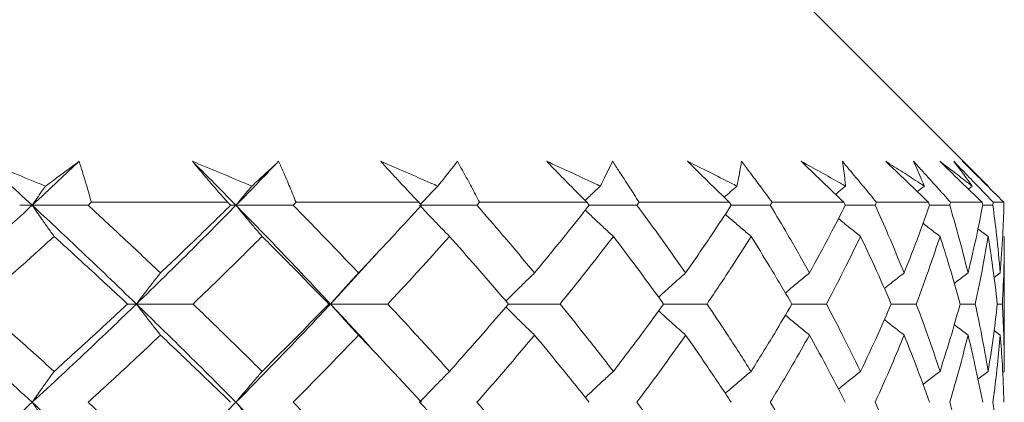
# Model space of a CAD drawing. Header units: inches. Extents: x 0.8 to 21, y 1.2 to 16.5.
# Tile 59 of 88: x 9.59 to 9.951, y 14.047 to 14.187. Entities that reach past the tile are written whole.
import ezdxf

# ---------------------------------------------------------------- set-up
doc = ezdxf.new("R2010")
doc.units = ezdxf.units.IN
doc.header["$MEASUREMENT"] = 0

msp = doc.modelspace()

# ---------------------------------------------------------------- linework, layer by layer
at = {"color": 7, "linetype": 'Continuous', "lineweight": 15}
for p, q in [((9.94526, 14.1258), (9.82617, 14.24489)), ((9.93939, 14.1258), (9.93801, 14.12474)), ((9.61668, 14.11989), (9.66659, 14.11989)), ((9.69166, 14.11989), (9.73663, 14.11989)), ((9.7589, 14.11989), (9.79823, 14.11989)), ((9.81735, 14.11989), (9.85041, 14.11989)), ((9.86608, 14.11989), (9.89235, 14.11989)), ((9.90432, 14.11989), (9.92339, 14.11989)), ((9.93148, 14.11989), (9.94304, 14.11989)), ((9.94712, 14.11989), (9.95099, 14.11989)), ((9.595, 14.1188), (9.59042, 14.1188)), ((9.595, 14.1188), (9.6155, 14.1188)), ((9.66967, 14.1188), (9.6677, 14.1188)), ((9.66967, 14.1188), (9.69059, 14.1188)), ((9.73762, 14.1188), (9.75796, 14.1188)), ((9.79908, 14.1188), (9.81654, 14.1188)), ((9.85111, 14.1188), (9.86542, 14.1188)), ((9.8929, 14.1188), (9.90383, 14.1188)), ((9.92377, 14.1188), (9.93116, 14.1188)), ((9.94325, 14.1188), (9.94697, 14.1188)), ((9.94525, 14.10739), (9.94152, 14.11019)), ((9.95117, 14.05796), (9.95117, 14.10739)), ((9.70431, 14.08263), (9.72069, 14.10051)), ((9.94969, 14.09401), (9.94741, 14.09232)), ((9.63319, 14.08263), (9.6299, 14.08263)), ((9.63319, 14.08263), (9.65394, 14.08263)), ((9.70431, 14.08263), (9.70365, 14.08263)), ((9.70431, 14.08263), (9.72531, 14.08263)), ((9.76947, 14.08263), (9.78841, 14.08263)), ((9.82633, 14.08263), (9.84225, 14.08263)), ((9.87333, 14.08263), (9.88598, 14.08263)), ((9.90973, 14.08263), (9.91891, 14.08263)), ((9.93496, 14.08263), (9.94052, 14.08263)), ((9.94861, 14.08263), (9.95047, 14.08263)), ((9.94969, 14.07126), (9.94744, 14.07293)), ((9.94525, 14.05796), (9.94149, 14.05516)), ((9.95117, 14.05796), (9.95057, 14.05752))]:
    msp.add_line(p, q, dxfattribs=at)
for points, knots in [([(9.57754, 14.13489), (9.58082, 14.13355), (9.58739, 14.13089), (9.59483, 14.12786), (9.59899, 14.12616), (9.59987, 14.1258)], [0, 0, 0, 0, 0.440572, 0.881144, 1, 1, 1, 1]), ([(9.595, 14.1188), (9.59176, 14.1218), (9.58598, 14.12716), (9.58012, 14.13253), (9.57754, 14.13489)], [0, 0, 0, 0, 0.559972, 1, 1, 1, 1]), ([(9.595, 14.1188), (9.59822, 14.1218), (9.60398, 14.12716), (9.60966, 14.13253), (9.61216, 14.13489)], [0, 0, 0, 0, 0.559972, 1, 1, 1, 1]), ([(9.59987, 14.1258), (9.60084, 14.1265), (9.60501, 14.12953), (9.60905, 14.13256), (9.61216, 14.13489)], [0, 0, 0, 0, 0.231715, 1, 1, 1, 1]), ([(9.61216, 14.13489), (9.61257, 14.13363), (9.61359, 14.13049), (9.61512, 14.12549), (9.61616, 14.12175), (9.61668, 14.11989)], [0, 0, 0, 0, 0.249909, 0.624893, 1, 1, 1, 1]), ([(9.6537, 14.13489), (9.6569, 14.13355), (9.66331, 14.13089), (9.67056, 14.12786), (9.67461, 14.12616), (9.67547, 14.1258)], [0, 0, 0, 0, 0.440572, 0.881144, 1, 1, 1, 1]), ([(9.66659, 14.11989), (9.6644, 14.12238), (9.66111, 14.12611), (9.65685, 14.13112), (9.65475, 14.13363), (9.6537, 14.13489)], [0, 0, 0, 0, 0.49985, 0.749906, 1, 1, 1, 1]), ([(9.66967, 14.1188), (9.66672, 14.1218), (9.66143, 14.12716), (9.65606, 14.13253), (9.6537, 14.13489)], [0, 0, 0, 0, 0.559972, 1, 1, 1, 1]), ([(9.66967, 14.1188), (9.67261, 14.1218), (9.67786, 14.12716), (9.68302, 14.13253), (9.68529, 14.13489)], [0, 0, 0, 0, 0.559972, 1, 1, 1, 1]), ([(9.67547, 14.1258), (9.67624, 14.1265), (9.6796, 14.12953), (9.68282, 14.13256), (9.68529, 14.13489)], [0, 0, 0, 0, 0.231715, 1, 1, 1, 1]), ([(9.68529, 14.13489), (9.68585, 14.13363), (9.68726, 14.13049), (9.6894, 14.12549), (9.6909, 14.12175), (9.69166, 14.11989)], [0, 0, 0, 0, 0.249909, 0.624893, 1, 1, 1, 1]), ([(9.72272, 14.13489), (9.72579, 14.13355), (9.73195, 14.13089), (9.73889, 14.12786), (9.74276, 14.12616), (9.74358, 14.1258)], [0, 0, 0, 0, 0.440572, 0.881144, 1, 1, 1, 1]), ([(9.73663, 14.11989), (9.73428, 14.12238), (9.73075, 14.12611), (9.72613, 14.13112), (9.72386, 14.13363), (9.72272, 14.13489)], [0, 0, 0, 0, 0.49985, 0.749906, 1, 1, 1, 1]), ([(9.74358, 14.1258), (9.74416, 14.1265), (9.74664, 14.12953), (9.74899, 14.13256), (9.75079, 14.13489)], [0, 0, 0, 0, 0.231715, 1, 1, 1, 1]), ([(9.75079, 14.13489), (9.75149, 14.13363), (9.75325, 14.13049), (9.75598, 14.12549), (9.75793, 14.12175), (9.7589, 14.11989)], [0, 0, 0, 0, 0.249909, 0.624893, 1, 1, 1, 1]), ([(9.78351, 14.13489), (9.78641, 14.13355), (9.79221, 14.13089), (9.79874, 14.12786), (9.80238, 14.12616), (9.80315, 14.1258)], [0, 0, 0, 0, 0.440572, 0.881144, 1, 1, 1, 1]), ([(9.79823, 14.11989), (9.79575, 14.12238), (9.79203, 14.12611), (9.78714, 14.13112), (9.78472, 14.13363), (9.78351, 14.13489)], [0, 0, 0, 0, 0.49985, 0.749906, 1, 1, 1, 1]), ([(9.80315, 14.1258), (9.80351, 14.1265), (9.80509, 14.12953), (9.80652, 14.13256), (9.80762, 14.13489)], [0, 0, 0, 0, 0.231715, 1, 1, 1, 1]), ([(9.80762, 14.13489), (9.80845, 14.13363), (9.81054, 14.13049), (9.8138, 14.12549), (9.81617, 14.12175), (9.81735, 14.11989)], [0, 0, 0, 0, 0.249909, 0.624893, 1, 1, 1, 1]), ([(9.83513, 14.13489), (9.8378, 14.13355), (9.84316, 14.13089), (9.84916, 14.12786), (9.85251, 14.12616), (9.85322, 14.1258)], [0, 0, 0, 0, 0.440572, 0.881144, 1, 1, 1, 1]), ([(9.85041, 14.11989), (9.84784, 14.12238), (9.84399, 14.12611), (9.83891, 14.13112), (9.83639, 14.13363), (9.83513, 14.13489)], [0, 0, 0, 0, 0.49985, 0.749906, 1, 1, 1, 1]), ([(9.85322, 14.1258), (9.85337, 14.1265), (9.85401, 14.12953), (9.8545, 14.13256), (9.85488, 14.13489)], [0, 0, 0, 0, 0.231715, 1, 1, 1, 1]), ([(9.85488, 14.13489), (9.85583, 14.13363), (9.85822, 14.13049), (9.86197, 14.12549), (9.86471, 14.12175), (9.86608, 14.11989)], [0, 0, 0, 0, 0.249909, 0.624893, 1, 1, 1, 1]), ([(9.87674, 14.13489), (9.87915, 14.13355), (9.88397, 14.13089), (9.88937, 14.12786), (9.89237, 14.12616), (9.893, 14.1258)], [0, 0, 0, 0, 0.440572, 0.881144, 1, 1, 1, 1]), ([(9.89235, 14.11989), (9.88973, 14.12238), (9.88581, 14.12611), (9.88062, 14.13112), (9.87803, 14.13363), (9.87674, 14.13489)], [0, 0, 0, 0, 0.49985, 0.749906, 1, 1, 1, 1]), ([(9.89184, 14.13489), (9.89289, 14.13363), (9.89554, 14.13049), (9.89972, 14.12549), (9.90279, 14.12175), (9.90432, 14.11989)], [0, 0, 0, 0, 0.249909, 0.624893, 1, 1, 1, 1]), ([(9.893, 14.1258), (9.89293, 14.1265), (9.89263, 14.12953), (9.89218, 14.13256), (9.89184, 14.13489)], [0, 0, 0, 0, 0.231715, 1, 1, 1, 1]), ([(9.9077, 14.13489), (9.90981, 14.13355), (9.91402, 14.13089), (9.91872, 14.12786), (9.92133, 14.12616), (9.92188, 14.1258)], [0, 0, 0, 0, 0.440572, 0.881144, 1, 1, 1, 1]), ([(9.92339, 14.11989), (9.92077, 14.12238), (9.91684, 14.12611), (9.91161, 14.13112), (9.909, 14.13363), (9.9077, 14.13489)], [0, 0, 0, 0, 0.49985, 0.749906, 1, 1, 1, 1]), ([(9.9179, 14.13489), (9.91904, 14.13363), (9.92191, 14.13049), (9.92644, 14.12549), (9.9298, 14.12175), (9.93148, 14.11989)], [0, 0, 0, 0, 0.249909, 0.624893, 1, 1, 1, 1]), ([(9.92188, 14.1258), (9.92159, 14.1265), (9.92035, 14.12953), (9.91896, 14.13256), (9.9179, 14.13489)], [0, 0, 0, 0, 0.231715, 1, 1, 1, 1]), ([(9.92752, 14.13489), (9.92929, 14.13355), (9.93283, 14.13089), (9.93676, 14.12786), (9.93893, 14.12616), (9.93939, 14.1258)], [0, 0, 0, 0, 0.440572, 0.881144, 1, 1, 1, 1]), ([(9.94304, 14.11989), (9.94046, 14.12238), (9.93658, 14.12611), (9.9314, 14.13112), (9.92881, 14.13363), (9.92752, 14.13489)], [0, 0, 0, 0, 0.49985, 0.749906, 1, 1, 1, 1]), ([(9.93266, 14.13489), (9.93387, 14.13363), (9.93691, 14.13049), (9.94173, 14.12549), (9.94532, 14.12175), (9.94712, 14.11989)], [0, 0, 0, 0, 0.249909, 0.624893, 1, 1, 1, 1]), ([(9.93939, 14.1258), (9.93889, 14.1265), (9.93673, 14.12953), (9.93443, 14.13256), (9.93266, 14.13489)], [0, 0, 0, 0, 0.231715, 1, 1, 1, 1]), ([(9.93588, 14.13489), (9.93729, 14.13355), (9.9401, 14.13089), (9.94319, 14.12786), (9.94489, 14.12616), (9.94526, 14.1258)], [0, 0, 0, 0, 0.440572, 0.881144, 1, 1, 1, 1]), ([(9.95099, 14.11989), (9.94848, 14.12238), (9.94472, 14.12611), (9.93968, 14.13112), (9.93715, 14.13363), (9.93588, 14.13489)], [0, 0, 0, 0, 0.49985, 0.749906, 1, 1, 1, 1]), ([(9.59987, 14.1258), (9.5994, 14.12513), (9.59776, 14.12282), (9.59615, 14.12047), (9.595, 14.1188)], [0, 0, 0, 0, 0.289943, 1, 1, 1, 1]), ([(9.67547, 14.1258), (9.6749, 14.12513), (9.67296, 14.12282), (9.67104, 14.12047), (9.66967, 14.1188)], [0, 0, 0, 0, 0.289943, 1, 1, 1, 1]), ([(9.74358, 14.1258), (9.74294, 14.12513), (9.74083, 14.12294), (9.73875, 14.12071), (9.7373, 14.11916)], [0, 0, 0, 0, 0.305447, 1, 1, 1, 1]), ([(9.80315, 14.1258), (9.80243, 14.12513), (9.80057, 14.12339), (9.79873, 14.12161), (9.7976, 14.12052)], [0, 0, 0, 0, 0.384222, 1, 1, 1, 1]), ([(9.85322, 14.1258), (9.85244, 14.12513), (9.85088, 14.12378), (9.84932, 14.1224), (9.84854, 14.1217)], [0, 0, 0, 0, 0.494386, 1, 1, 1, 1]), ([(9.893, 14.1258), (9.89218, 14.12513), (9.89095, 14.12413), (9.88973, 14.12311), (9.88933, 14.12277)], [0, 0, 0, 0, 0.667842, 1, 1, 1, 1]), ([(9.92188, 14.1258), (9.92102, 14.12513), (9.92016, 14.12446), (9.91931, 14.12378), (9.9193, 14.12378)], [0, 0, 0, 0, 0.9955643, 1, 1, 1, 1]), ([(9.6155, 14.1188), (9.61572, 14.119), (9.61611, 14.11936), (9.6165, 14.11973), (9.61668, 14.11989)], [0, 0, 0, 0, 0.559995, 1, 1, 1, 1]), ([(9.6677, 14.1188), (9.66749, 14.119), (9.66712, 14.11936), (9.66675, 14.11973), (9.66659, 14.11989)], [0, 0, 0, 0, 0.559995, 1, 1, 1, 1]), ([(9.69059, 14.1188), (9.69079, 14.119), (9.69114, 14.11936), (9.6915, 14.11973), (9.69166, 14.11989)], [0, 0, 0, 0, 0.559995, 1, 1, 1, 1]), ([(9.73762, 14.1188), (9.73744, 14.119), (9.73711, 14.11936), (9.73678, 14.11973), (9.73663, 14.11989)], [0, 0, 0, 0, 0.559995, 1, 1, 1, 1]), ([(9.75796, 14.1188), (9.75813, 14.119), (9.75845, 14.11936), (9.75876, 14.11973), (9.7589, 14.11989)], [0, 0, 0, 0, 0.559995, 1, 1, 1, 1]), ([(9.79908, 14.1188), (9.79892, 14.119), (9.79864, 14.11936), (9.79835, 14.11973), (9.79823, 14.11989)], [0, 0, 0, 0, 0.559995, 1, 1, 1, 1]), ([(9.81654, 14.1188), (9.81669, 14.119), (9.81696, 14.11936), (9.81723, 14.11973), (9.81735, 14.11989)], [0, 0, 0, 0, 0.559995, 1, 1, 1, 1]), ([(9.85111, 14.1188), (9.85098, 14.119), (9.85075, 14.11936), (9.85051, 14.11973), (9.85041, 14.11989)], [0, 0, 0, 0, 0.559995, 1, 1, 1, 1]), ([(9.86542, 14.1188), (9.86555, 14.119), (9.86577, 14.11936), (9.86598, 14.11973), (9.86608, 14.11989)], [0, 0, 0, 0, 0.559995, 1, 1, 1, 1]), ([(9.8929, 14.1188), (9.89279, 14.119), (9.89261, 14.11936), (9.89243, 14.11973), (9.89235, 14.11989)], [0, 0, 0, 0, 0.559995, 1, 1, 1, 1]), ([(9.90383, 14.1188), (9.90392, 14.119), (9.90409, 14.11936), (9.90425, 14.11973), (9.90432, 14.11989)], [0, 0, 0, 0, 0.559995, 1, 1, 1, 1]), ([(9.92377, 14.1188), (9.9237, 14.119), (9.92357, 14.11936), (9.92345, 14.11973), (9.92339, 14.11989)], [0, 0, 0, 0, 0.559995, 1, 1, 1, 1]), ([(9.93116, 14.1188), (9.93122, 14.119), (9.93133, 14.11936), (9.93143, 14.11973), (9.93148, 14.11989)], [0, 0, 0, 0, 0.559995, 1, 1, 1, 1]), ([(9.94325, 14.1188), (9.94321, 14.119), (9.94314, 14.11936), (9.94307, 14.11973), (9.94304, 14.11989)], [0, 0, 0, 0, 0.5599954, 1, 1, 1, 1]), ([(9.94697, 14.1188), (9.947, 14.119), (9.94705, 14.11936), (9.9471, 14.11973), (9.94712, 14.11989)], [0, 0, 0, 0, 0.559995, 1, 1, 1, 1]), ([(9.95102, 14.1188), (9.95102, 14.119), (9.95101, 14.11936), (9.951, 14.11973), (9.95099, 14.11989)], [0, 0, 0, 0, 0.559995, 1, 1, 1, 1]), ([(9.55526, 14.08263), (9.56277, 14.08937), (9.57621, 14.10142), (9.58925, 14.11349), (9.595, 14.1188)], [0, 0, 0, 0, 0.559631, 1, 1, 1, 1]), ([(9.60304, 14.10739), (9.60227, 14.10845), (9.60073, 14.11058), (9.59805, 14.11437), (9.59615, 14.11713), (9.595, 14.1188)], [0, 0, 0, 0, 0.2840503, 0.5681006, 1, 1, 1, 1]), ([(9.63319, 14.08263), (9.62617, 14.08937), (9.61363, 14.10142), (9.6007, 14.11349), (9.595, 14.1188)], [0, 0, 0, 0, 0.559631, 1, 1, 1, 1]), ([(9.64201, 14.09401), (9.63711, 14.09864), (9.62837, 14.1069), (9.61943, 14.11516), (9.6155, 14.1188)], [0, 0, 0, 0, 0.559794, 1, 1, 1, 1]), ([(9.63319, 14.08263), (9.64012, 14.08937), (9.6525, 14.10142), (9.66442, 14.11349), (9.66967, 14.1188)], [0, 0, 0, 0, 0.559631, 1, 1, 1, 1]), ([(9.64201, 14.09401), (9.64686, 14.09864), (9.65553, 14.1069), (9.66398, 14.11516), (9.6677, 14.1188)], [0, 0, 0, 0, 0.559794, 1, 1, 1, 1]), ([(9.67924, 14.10739), (9.67832, 14.10845), (9.6765, 14.11058), (9.6733, 14.11437), (9.67104, 14.11713), (9.66967, 14.1188)], [0, 0, 0, 0, 0.28405, 0.568101, 1, 1, 1, 1]), ([(9.70431, 14.08263), (9.69798, 14.08937), (9.68665, 14.10142), (9.67487, 14.11349), (9.66967, 14.1188)], [0, 0, 0, 0, 0.5596306, 1, 1, 1, 1]), ([(9.71458, 14.09401), (9.71016, 14.09864), (9.70227, 14.1069), (9.69416, 14.11516), (9.69059, 14.1188)], [0, 0, 0, 0, 0.5597943, 1, 1, 1, 1]), ([(9.71458, 14.09401), (9.71894, 14.09864), (9.72674, 14.1069), (9.7343, 14.11516), (9.73762, 14.1188)], [0, 0, 0, 0, 0.559794, 1, 1, 1, 1]), ([(9.74789, 14.10739), (9.74685, 14.10845), (9.74476, 14.11058), (9.74111, 14.11437), (9.73852, 14.11713), (9.73696, 14.1188)], [0, 0, 0, 0, 0.28405, 0.568101, 1, 1, 1, 1]), ([(9.77905, 14.09401), (9.77519, 14.09864), (9.76828, 14.1069), (9.76111, 14.11516), (9.75796, 14.1188)], [0, 0, 0, 0, 0.559794, 1, 1, 1, 1]), ([(9.77905, 14.09401), (9.78286, 14.09864), (9.78967, 14.1069), (9.79621, 14.11516), (9.79908, 14.1188)], [0, 0, 0, 0, 0.559794, 1, 1, 1, 1]), ([(9.80793, 14.10739), (9.80677, 14.10845), (9.80445, 14.11058), (9.80103, 14.11378), (9.79877, 14.11594), (9.79766, 14.11701)], [0, 0, 0, 0, 0.336048, 0.672096, 1, 1, 1, 1]), ([(9.83441, 14.09401), (9.83116, 14.09864), (9.82534, 14.1069), (9.81923, 14.11516), (9.81654, 14.1188)], [0, 0, 0, 0, 0.5597943, 1, 1, 1, 1]), ([(9.83441, 14.09401), (9.83761, 14.09864), (9.84332, 14.1069), (9.84873, 14.11516), (9.85111, 14.1188)], [0, 0, 0, 0, 0.559794, 1, 1, 1, 1]), ([(9.87979, 14.09401), (9.87719, 14.09864), (9.87255, 14.1069), (9.8676, 14.11516), (9.86542, 14.1188)], [0, 0, 0, 0, 0.559794, 1, 1, 1, 1]), ([(9.87979, 14.09401), (9.88232, 14.09864), (9.88684, 14.1069), (9.89105, 14.11516), (9.8929, 14.1188)], [0, 0, 0, 0, 0.5597943, 1, 1, 1, 1]), ([(9.91446, 14.09401), (9.91256, 14.09864), (9.90918, 14.1069), (9.90547, 14.11516), (9.90383, 14.1188)], [0, 0, 0, 0, 0.559794, 1, 1, 1, 1]), ([(9.91446, 14.09401), (9.91629, 14.09864), (9.91955, 14.1069), (9.92248, 14.11516), (9.92377, 14.1188)], [0, 0, 0, 0, 0.559794, 1, 1, 1, 1]), ([(9.93788, 14.09401), (9.93672, 14.09864), (9.93464, 14.1069), (9.93222, 14.11516), (9.93116, 14.1188)], [0, 0, 0, 0, 0.559794, 1, 1, 1, 1]), ([(9.93788, 14.09401), (9.93898, 14.09864), (9.94093, 14.1069), (9.94254, 14.11516), (9.94325, 14.1188)], [0, 0, 0, 0, 0.559794, 1, 1, 1, 1]), ([(9.94969, 14.09401), (9.94927, 14.09864), (9.94853, 14.1069), (9.94745, 14.11516), (9.94697, 14.1188)], [0, 0, 0, 0, 0.559794, 1, 1, 1, 1]), ([(9.94969, 14.09401), (9.95003, 14.09864), (9.95064, 14.1069), (9.95091, 14.11516), (9.95102, 14.1188)], [0, 0, 0, 0, 0.559794, 1, 1, 1, 1]), ([(9.8584, 14.10739), (9.85714, 14.10845), (9.85463, 14.11058), (9.85148, 14.11329), (9.8496, 14.11496), (9.84896, 14.11553)], [0, 0, 0, 0, 0.396395, 0.792789, 1, 1, 1, 1]), ([(9.8985, 14.10739), (9.89717, 14.10845), (9.89451, 14.11058), (9.8918, 14.11276), (9.89044, 14.1139), (9.8904, 14.11394)], [0, 0, 0, 0, 0.490998, 0.981997, 1, 1, 1, 1]), ([(9.92761, 14.10739), (9.92622, 14.10845), (9.92414, 14.11004), (9.92207, 14.11165), (9.92139, 14.11219)], [0, 0, 0, 0, 0.667652, 1, 1, 1, 1]), ([(9.57543, 14.08263), (9.58063, 14.08724), (9.58992, 14.09549), (9.59903, 14.10375), (9.60304, 14.10739)], [0, 0, 0, 0, 0.559703, 1, 1, 1, 1]), ([(9.6299, 14.08263), (9.62494, 14.08724), (9.61608, 14.09549), (9.60702, 14.10375), (9.60304, 14.10739)], [0, 0, 0, 0, 0.559703, 1, 1, 1, 1]), ([(9.65394, 14.08263), (9.65872, 14.08724), (9.66726, 14.09549), (9.67557, 14.10375), (9.67924, 14.10739)], [0, 0, 0, 0, 0.559703, 1, 1, 1, 1]), ([(9.70365, 14.08263), (9.69915, 14.08724), (9.69112, 14.09549), (9.68287, 14.10375), (9.67924, 14.10739)], [0, 0, 0, 0, 0.559703, 1, 1, 1, 1]), ([(9.72531, 14.08263), (9.72959, 14.08724), (9.73724, 14.09549), (9.74464, 14.10375), (9.74789, 14.10739)], [0, 0, 0, 0, 0.559703, 1, 1, 1, 1]), ([(9.76947, 14.08263), (9.76551, 14.08724), (9.75844, 14.09549), (9.75112, 14.10375), (9.74789, 14.10739)], [0, 0, 0, 0, 0.559703, 1, 1, 1, 1]), ([(9.78841, 14.08263), (9.79213, 14.08724), (9.79877, 14.09549), (9.80513, 14.10375), (9.80793, 14.10739)], [0, 0, 0, 0, 0.559703, 1, 1, 1, 1]), ([(9.82633, 14.08263), (9.82297, 14.08724), (9.81697, 14.09549), (9.8107, 14.10375), (9.80793, 14.10739)], [0, 0, 0, 0, 0.559703, 1, 1, 1, 1]), ([(9.84225, 14.08263), (9.84534, 14.08724), (9.85087, 14.09549), (9.8561, 14.10375), (9.8584, 14.10739)], [0, 0, 0, 0, 0.559703, 1, 1, 1, 1]), ([(9.87333, 14.08263), (9.87063, 14.08724), (9.8658, 14.09549), (9.86066, 14.10375), (9.8584, 14.10739)], [0, 0, 0, 0, 0.559703, 1, 1, 1, 1]), ([(9.88598, 14.08263), (9.8884, 14.08724), (9.89273, 14.09549), (9.89674, 14.10375), (9.8985, 14.10739)], [0, 0, 0, 0, 0.559703, 1, 1, 1, 1]), ([(9.90973, 14.08263), (9.90772, 14.08724), (9.90413, 14.09549), (9.90022, 14.10375), (9.8985, 14.10739)], [0, 0, 0, 0, 0.559703, 1, 1, 1, 1]), ([(9.91891, 14.08263), (9.92062, 14.08724), (9.92368, 14.09549), (9.92641, 14.10375), (9.92761, 14.10739)], [0, 0, 0, 0, 0.559703, 1, 1, 1, 1]), ([(9.93496, 14.08263), (9.93368, 14.08724), (9.93139, 14.09549), (9.92876, 14.10375), (9.92761, 14.10739)], [0, 0, 0, 0, 0.559703, 1, 1, 1, 1]), ([(9.94052, 14.08263), (9.9415, 14.08724), (9.94324, 14.09549), (9.94464, 14.10375), (9.94525, 14.10739)], [0, 0, 0, 0, 0.559703, 1, 1, 1, 1]), ([(9.94861, 14.08263), (9.94808, 14.08724), (9.94712, 14.09549), (9.94583, 14.10375), (9.94525, 14.10739)], [0, 0, 0, 0, 0.559703, 1, 1, 1, 1]), ([(9.95047, 14.08263), (9.9507, 14.08724), (9.9511, 14.09549), (9.95115, 14.10375), (9.95117, 14.10739)], [0, 0, 0, 0, 0.559703, 1, 1, 1, 1]), ([(9.64201, 14.09401), (9.64116, 14.09295), (9.63948, 14.09083), (9.63653, 14.08704), (9.63445, 14.08429), (9.63319, 14.08263)], [0, 0, 0, 0, 0.284297, 0.568594, 1, 1, 1, 1]), ([(9.71458, 14.09401), (9.7136, 14.09295), (9.71163, 14.09083), (9.70821, 14.08704), (9.70578, 14.08429), (9.70431, 14.08263)], [0, 0, 0, 0, 0.2842971, 0.5685943, 1, 1, 1, 1]), ([(9.77905, 14.09401), (9.77795, 14.09295), (9.77574, 14.09083), (9.77223, 14.08739), (9.76985, 14.08499), (9.76856, 14.08369)], [0, 0, 0, 0, 0.313206, 0.626411, 1, 1, 1, 1]), ([(9.83441, 14.09401), (9.8332, 14.09295), (9.83078, 14.09083), (9.82747, 14.08787), (9.82539, 14.08596), (9.82449, 14.08514)], [0, 0, 0, 0, 0.363504, 0.727007, 1, 1, 1, 1]), ([(9.87979, 14.09401), (9.87849, 14.09295), (9.8759, 14.09083), (9.87295, 14.08837), (9.87131, 14.08697), (9.87094, 14.08666)], [0, 0, 0, 0, 0.437615, 0.875229, 1, 1, 1, 1]), ([(9.91446, 14.09401), (9.9131, 14.09295), (9.91067, 14.09107), (9.90827, 14.08915), (9.90722, 14.08831)], [0, 0, 0, 0, 0.562692, 1, 1, 1, 1]), ([(9.93788, 14.09401), (9.93647, 14.09295), (9.93478, 14.09168), (9.93309, 14.09038), (9.93281, 14.09016)], [0, 0, 0, 0, 0.83075, 1, 1, 1, 1]), ([(9.595, 14.04665), (9.58768, 14.05335), (9.5746, 14.06532), (9.56117, 14.07733), (9.55526, 14.08263)], [0, 0, 0, 0, 0.559203, 1, 1, 1, 1]), ([(9.60304, 14.05796), (9.59793, 14.06256), (9.58881, 14.07077), (9.57952, 14.079), (9.57543, 14.08263)], [0, 0, 0, 0, 0.559504, 1, 1, 1, 1]), ([(9.595, 14.04665), (9.60224, 14.05335), (9.61518, 14.06532), (9.62768, 14.07733), (9.63319, 14.08263)], [0, 0, 0, 0, 0.559203, 1, 1, 1, 1]), ([(9.60304, 14.05796), (9.6081, 14.06256), (9.61716, 14.07077), (9.62601, 14.079), (9.6299, 14.08263)], [0, 0, 0, 0, 0.559504, 1, 1, 1, 1]), ([(9.64201, 14.07126), (9.64116, 14.07232), (9.63948, 14.07444), (9.63653, 14.07822), (9.63445, 14.08097), (9.63319, 14.08263)], [0, 0, 0, 0, 0.284475, 0.568949, 1, 1, 1, 1]), ([(9.66967, 14.04665), (9.66299, 14.05335), (9.65103, 14.06532), (9.63865, 14.07733), (9.63319, 14.08263)], [0, 0, 0, 0, 0.5592027, 1, 1, 1, 1]), ([(9.67924, 14.05796), (9.67457, 14.06256), (9.66624, 14.07077), (9.6577, 14.079), (9.65394, 14.08263)], [0, 0, 0, 0, 0.559504, 1, 1, 1, 1]), ([(9.66967, 14.04665), (9.67627, 14.05335), (9.68805, 14.06532), (9.69934, 14.07733), (9.70431, 14.08263)], [0, 0, 0, 0, 0.559203, 1, 1, 1, 1]), ([(9.67924, 14.05796), (9.68385, 14.06256), (9.69211, 14.07077), (9.70012, 14.079), (9.70365, 14.08263)], [0, 0, 0, 0, 0.559504, 1, 1, 1, 1]), ([(9.71458, 14.07126), (9.7136, 14.07232), (9.71163, 14.07444), (9.7082, 14.07822), (9.70577, 14.08097), (9.70431, 14.08263)], [0, 0, 0, 0, 0.2844746, 0.5689492, 1, 1, 1, 1]), ([(9.72069, 14.0648), (9.72011, 14.06545), (9.7148, 14.07138), (9.70925, 14.07733), (9.70431, 14.08263)], [0, 0, 0, 0, 0.109339, 1, 1, 1, 1]), ([(9.74789, 14.05796), (9.74375, 14.06256), (9.73633, 14.07077), (9.72868, 14.079), (9.72531, 14.08263)], [0, 0, 0, 0, 0.559504, 1, 1, 1, 1]), ([(9.74789, 14.05796), (9.75199, 14.06256), (9.75931, 14.07077), (9.76637, 14.079), (9.76947, 14.08263)], [0, 0, 0, 0, 0.559504, 1, 1, 1, 1]), ([(9.77905, 14.07126), (9.77795, 14.07232), (9.77574, 14.07444), (9.77223, 14.07787), (9.76985, 14.08026), (9.76856, 14.08157)], [0, 0, 0, 0, 0.313439, 0.626878, 1, 1, 1, 1]), ([(9.80793, 14.05796), (9.80436, 14.06256), (9.79798, 14.07077), (9.79134, 14.079), (9.78841, 14.08263)], [0, 0, 0, 0, 0.5595044, 1, 1, 1, 1]), ([(9.80793, 14.05796), (9.81144, 14.06256), (9.81772, 14.07077), (9.8237, 14.079), (9.82633, 14.08263)], [0, 0, 0, 0, 0.559504, 1, 1, 1, 1]), ([(9.83441, 14.07126), (9.8332, 14.07232), (9.83078, 14.07444), (9.82747, 14.07739), (9.82539, 14.0793), (9.8245, 14.08012)], [0, 0, 0, 0, 0.363875, 0.727751, 1, 1, 1, 1]), ([(9.8584, 14.05796), (9.85547, 14.06256), (9.85022, 14.07077), (9.84469, 14.079), (9.84225, 14.08263)], [0, 0, 0, 0, 0.559504, 1, 1, 1, 1]), ([(9.8584, 14.05796), (9.86127, 14.06256), (9.8664, 14.07077), (9.87121, 14.079), (9.87333, 14.08263)], [0, 0, 0, 0, 0.559504, 1, 1, 1, 1]), ([(9.8985, 14.05796), (9.89625, 14.06256), (9.89223, 14.07077), (9.88789, 14.079), (9.88598, 14.08263)], [0, 0, 0, 0, 0.559504, 1, 1, 1, 1]), ([(9.8985, 14.05796), (9.90068, 14.06256), (9.90459, 14.07077), (9.90816, 14.079), (9.90973, 14.08263)], [0, 0, 0, 0, 0.559504, 1, 1, 1, 1]), ([(9.92761, 14.05796), (9.92607, 14.06256), (9.92333, 14.07077), (9.92026, 14.079), (9.91891, 14.08263)], [0, 0, 0, 0, 0.559504, 1, 1, 1, 1]), ([(9.92761, 14.05796), (9.92907, 14.06256), (9.93168, 14.07077), (9.93395, 14.079), (9.93496, 14.08263)], [0, 0, 0, 0, 0.559504, 1, 1, 1, 1]), ([(9.94525, 14.05796), (9.94446, 14.06256), (9.94305, 14.07077), (9.9413, 14.079), (9.94052, 14.08263)], [0, 0, 0, 0, 0.559504, 1, 1, 1, 1]), ([(9.94525, 14.05796), (9.94597, 14.06256), (9.94726, 14.07077), (9.9482, 14.079), (9.94861, 14.08263)], [0, 0, 0, 0, 0.559504, 1, 1, 1, 1]), ([(9.95117, 14.05796), (9.95113, 14.06256), (9.95107, 14.07077), (9.95066, 14.079), (9.95047, 14.08263)], [0, 0, 0, 0, 0.5595044, 1, 1, 1, 1]), ([(9.87979, 14.07126), (9.87849, 14.07232), (9.87589, 14.07444), (9.87295, 14.07689), (9.87131, 14.07829), (9.87095, 14.07859)], [0, 0, 0, 0, 0.438284, 0.876569, 1, 1, 1, 1]), ([(9.91446, 14.07126), (9.91309, 14.07232), (9.91067, 14.0742), (9.90827, 14.07611), (9.90723, 14.07694)], [0, 0, 0, 0, 0.564106, 1, 1, 1, 1]), ([(9.93788, 14.07126), (9.93647, 14.07232), (9.93478, 14.07359), (9.9331, 14.07487), (9.93283, 14.07509)], [0, 0, 0, 0, 0.834736, 1, 1, 1, 1]), ([(9.6155, 14.04665), (9.6205, 14.05124), (9.62944, 14.05943), (9.63816, 14.06764), (9.64201, 14.07126)], [0, 0, 0, 0, 0.559413, 1, 1, 1, 1]), ([(9.6677, 14.04665), (9.66296, 14.05124), (9.65449, 14.05943), (9.64583, 14.06764), (9.64201, 14.07126)], [0, 0, 0, 0, 0.559413, 1, 1, 1, 1]), ([(9.69059, 14.04665), (9.69513, 14.05124), (9.70324, 14.05943), (9.71111, 14.06764), (9.71458, 14.07126)], [0, 0, 0, 0, 0.559413, 1, 1, 1, 1]), ([(9.73762, 14.04665), (9.73339, 14.05124), (9.72582, 14.05943), (9.71802, 14.06764), (9.71458, 14.07126)], [0, 0, 0, 0, 0.559413, 1, 1, 1, 1]), ([(9.75796, 14.04665), (9.76196, 14.05124), (9.76913, 14.05943), (9.77602, 14.06764), (9.77905, 14.07126)], [0, 0, 0, 0, 0.559413, 1, 1, 1, 1]), ([(9.79908, 14.04665), (9.79542, 14.05124), (9.78887, 14.05943), (9.78205, 14.06764), (9.77905, 14.07126)], [0, 0, 0, 0, 0.559413, 1, 1, 1, 1]), ([(9.81654, 14.04665), (9.81996, 14.05124), (9.82606, 14.05943), (9.83186, 14.06764), (9.83441, 14.07126)], [0, 0, 0, 0, 0.559413, 1, 1, 1, 1]), ([(9.85111, 14.04665), (9.84808, 14.05124), (9.84265, 14.05943), (9.83693, 14.06764), (9.83441, 14.07126)], [0, 0, 0, 0, 0.559413, 1, 1, 1, 1]), ([(9.86542, 14.04665), (9.86819, 14.05124), (9.87313, 14.05943), (9.87775, 14.06764), (9.87979, 14.07126)], [0, 0, 0, 0, 0.559413, 1, 1, 1, 1]), ([(9.8929, 14.04665), (9.89054, 14.05124), (9.88632, 14.05943), (9.88178, 14.06764), (9.87979, 14.07126)], [0, 0, 0, 0, 0.559413, 1, 1, 1, 1]), ([(9.90383, 14.04665), (9.9059, 14.05124), (9.90961, 14.05943), (9.91298, 14.06764), (9.91446, 14.07126)], [0, 0, 0, 0, 0.559413, 1, 1, 1, 1]), ([(9.92377, 14.04665), (9.92212, 14.05124), (9.91918, 14.05943), (9.9159, 14.06764), (9.91446, 14.07126)], [0, 0, 0, 0, 0.559413, 1, 1, 1, 1]), ([(9.93116, 14.04665), (9.9325, 14.05124), (9.93491, 14.05943), (9.93697, 14.06764), (9.93788, 14.07126)], [0, 0, 0, 0, 0.559413, 1, 1, 1, 1]), ([(9.94325, 14.04665), (9.94234, 14.05124), (9.94071, 14.05943), (9.93875, 14.06764), (9.93788, 14.07126)], [0, 0, 0, 0, 0.559413, 1, 1, 1, 1]), ([(9.94697, 14.04665), (9.94757, 14.05124), (9.94864, 14.05943), (9.94937, 14.06764), (9.94969, 14.07126)], [0, 0, 0, 0, 0.559413, 1, 1, 1, 1]), ([(9.95102, 14.04665), (9.95087, 14.05124), (9.95059, 14.05943), (9.94996, 14.06764), (9.94969, 14.07126)], [0, 0, 0, 0, 0.559413, 1, 1, 1, 1]), ([(9.60304, 14.05796), (9.60227, 14.0569), (9.60073, 14.05479), (9.59804, 14.05103), (9.59614, 14.0483), (9.595, 14.04665)], [0, 0, 0, 0, 0.2850029, 0.5700059, 1, 1, 1, 1]), ([(9.67924, 14.05796), (9.67832, 14.0569), (9.67649, 14.05479), (9.6733, 14.05103), (9.67103, 14.0483), (9.66967, 14.04665)], [0, 0, 0, 0, 0.2850029, 0.5700059, 1, 1, 1, 1]), ([(9.74789, 14.05796), (9.74685, 14.0569), (9.74475, 14.05479), (9.7411, 14.05103), (9.73852, 14.0483), (9.73696, 14.04665)], [0, 0, 0, 0, 0.285003, 0.570006, 1, 1, 1, 1]), ([(9.80793, 14.05796), (9.80677, 14.0569), (9.80444, 14.05479), (9.80102, 14.05161), (9.79877, 14.04947), (9.79766, 14.04842)], [0, 0, 0, 0, 0.337093, 0.674187, 1, 1, 1, 1]), ([(9.8584, 14.05796), (9.85714, 14.0569), (9.85462, 14.05479), (9.85147, 14.0521), (9.84959, 14.05045), (9.84895, 14.04989)], [0, 0, 0, 0, 0.397477, 0.794954, 1, 1, 1, 1]), ([(9.8985, 14.05796), (9.89717, 14.0569), (9.89449, 14.05478), (9.89179, 14.05262), (9.89043, 14.0515), (9.89039, 14.05146)], [0, 0, 0, 0, 0.491987, 0.983974, 1, 1, 1, 1]), ([(9.92761, 14.05796), (9.92621, 14.05691), (9.92413, 14.05532), (9.92206, 14.05372), (9.92137, 14.05318)], [0, 0, 0, 0, 0.668034, 1, 1, 1, 1]), ([(9.55526, 14.01099), (9.56277, 14.01762), (9.57621, 14.02949), (9.58925, 14.0414), (9.595, 14.04665)], [0, 0, 0, 0, 0.559075, 1, 1, 1, 1]), ([(9.60304, 14.03538), (9.60227, 14.03643), (9.60072, 14.03854), (9.59804, 14.04229), (9.59614, 14.04501), (9.595, 14.04665)], [0, 0, 0, 0, 0.285309, 0.570618, 1, 1, 1, 1]), ([(9.63319, 14.01099), (9.62617, 14.01762), (9.61363, 14.02949), (9.6007, 14.0414), (9.595, 14.04665)], [0, 0, 0, 0, 0.559075, 1, 1, 1, 1]), ([(9.64201, 14.0222), (9.63711, 14.02675), (9.62837, 14.03489), (9.61944, 14.04305), (9.6155, 14.04665)], [0, 0, 0, 0, 0.559215, 1, 1, 1, 1]), ([(9.63319, 14.01099), (9.64012, 14.01762), (9.65251, 14.02949), (9.66442, 14.0414), (9.66967, 14.04665)], [0, 0, 0, 0, 0.5590747, 1, 1, 1, 1]), ([(9.67924, 14.03538), (9.67832, 14.03643), (9.67648, 14.03854), (9.67329, 14.04229), (9.67103, 14.04501), (9.66967, 14.04665)], [0, 0, 0, 0, 0.285309, 0.570618, 1, 1, 1, 1]), ([(9.70431, 14.01099), (9.69798, 14.01762), (9.68665, 14.02949), (9.67487, 14.0414), (9.66967, 14.04665)], [0, 0, 0, 0, 0.559075, 1, 1, 1, 1]), ([(9.71458, 14.0222), (9.71016, 14.02675), (9.70227, 14.03489), (9.69416, 14.04305), (9.69059, 14.04665)], [0, 0, 0, 0, 0.5592153, 1, 1, 1, 1]), ([(9.74789, 14.03538), (9.74685, 14.03643), (9.74475, 14.03854), (9.74109, 14.04229), (9.73851, 14.04501), (9.73696, 14.04665)], [0, 0, 0, 0, 0.2853089, 0.5706178, 1, 1, 1, 1]), ([(9.77905, 14.0222), (9.77519, 14.02675), (9.76827, 14.03489), (9.76111, 14.04305), (9.75796, 14.04665)], [0, 0, 0, 0, 0.559215, 1, 1, 1, 1]), ([(9.83441, 14.0222), (9.83116, 14.02675), (9.82533, 14.03489), (9.81923, 14.04305), (9.81654, 14.04665)], [0, 0, 0, 0, 0.559215, 1, 1, 1, 1]), ([(9.87979, 14.0222), (9.87719, 14.02675), (9.87255, 14.03489), (9.8676, 14.04305), (9.86542, 14.04665)], [0, 0, 0, 0, 0.559215, 1, 1, 1, 1]), ([(9.91446, 14.0222), (9.91257, 14.02675), (9.90918, 14.03489), (9.90547, 14.04305), (9.90383, 14.04665)], [0, 0, 0, 0, 0.559215, 1, 1, 1, 1]), ([(9.93788, 14.0222), (9.93672, 14.02675), (9.93464, 14.03489), (9.93222, 14.04305), (9.93116, 14.04665)], [0, 0, 0, 0, 0.559215, 1, 1, 1, 1]), ([(9.94969, 14.0222), (9.94927, 14.02675), (9.94853, 14.03489), (9.94745, 14.04305), (9.94697, 14.04665)], [0, 0, 0, 0, 0.559215, 1, 1, 1, 1])]:
    msp.add_open_spline(points, degree=3, knots=knots, dxfattribs=at)

doc.saveas('drawing.dxf')
